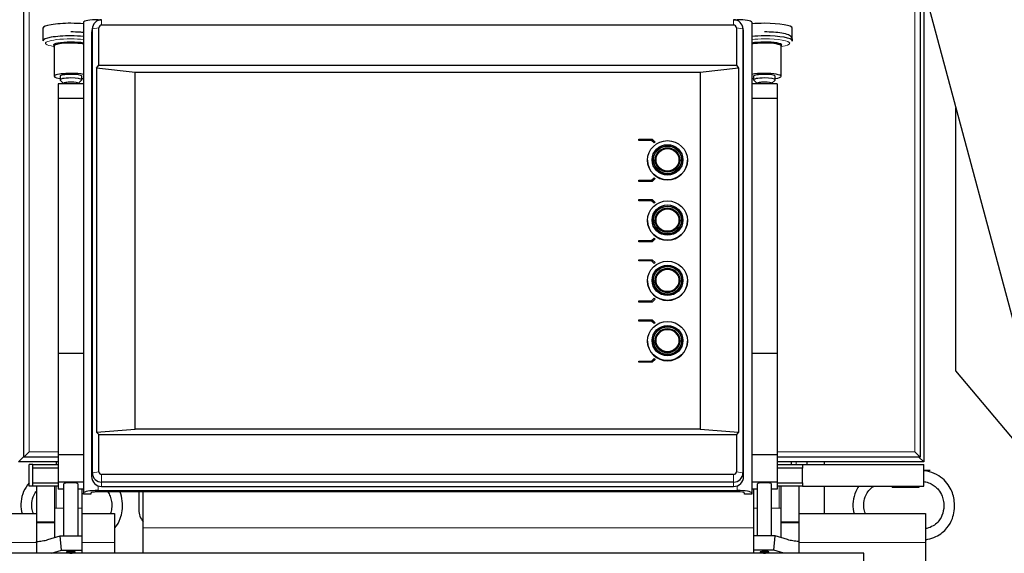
# Model space of a CAD drawing. Header units: inches. Extents: x 0 to 20790, y -12 to 14700.
# Tile 182 of 256: x 5546 to 6090, y 11546 to 11841. Entities that reach past the tile are written whole.
import ezdxf

# ---------------------------------------------------------------- set-up
doc = ezdxf.new("R2010")
doc.units = ezdxf.units.IN
doc.layers.add('1', color=7, linetype='Continuous', true_color=0xffffff)
doc.layers.add('254', color=7, linetype='Continuous', true_color=0xffffff)
doc.styles.add('latin_extended', font='simplex.shx')
doc.dimstyles.get("Standard").update_dxf_attribs({"dimtxt": 0.18, "dimasz": 0.18, "dimexe": 0.18, "dimexo": 0.0625, "dimgap": 0.09, "dimtad": 0, "dimtih": 1, "dimtoh": 1, "dimdec": 4, "dimzin": 0, "dimdsep": 46, "dimtxsty": 'Standard', "dimcen": 0.09, "dimadec": 0, "dimazin": 0, "dimtfac": 1, "dimtdec": 4, "dimtofl": 0, "dimtmove": 0, "dimatfit": 3, "dimfxl": 1, "dimtolj": 1, "dimtzin": 0, "dimarcsym": 0})

# ---------------------------------------------------------------- blocks, each defined once
blk = doc.blocks.new('_U2')
at = {"layer": '254', "color": 3, "linetype": 'Continuous', "lineweight": 13, "transparency": 16777216}
for p, q in [((7346.06, 11562.4), (7346.06, 8391.82)), ((658.56, 9851.46), (658.56, 8391.82)), ((781.06, 8426.82), (7223.56, 8426.82))]:
    blk.add_line(p, q, dxfattribs=at)
at = {"layer": '254', "color": 3, "transparency": 16777216}
for points in [[(781.06, 8447.23), (781.06, 8406.4), (658.56, 8426.82)], [(7223.56, 8406.4), (7223.56, 8447.23), (7346.06, 8426.82)]]:
    blk.add_solid(points, dxfattribs=at)
at = {"layer": 'Defpoints', "color": 0, "transparency": 16777216}
for p in [(7346.06, 11597.4), (658.56, 9886.46), (7346.06, 8426.82)]:
    blk.add_point(p, dxfattribs=at)
at = {"layer": '254', "color": 2, "lineweight": 13, "transparency": 16777216, "insert": (3786.47, 8610.57), "char_height": 122.5, "attachment_point": 1, "style": 'latin_extended'}
blk.add_mtext('\\A1;6687', dxfattribs=at)

msp = doc.modelspace()

# ---------------------------------------------------------------- linework, layer by layer
at = {"layer": '1', "color": 110, "linetype": 'Continuous', "lineweight": 13}
for p, q in [((5548.358, 12394.163), (5548.358, 11599.763)), ((5551.558, 12391.463), (5551.558, 11602.463)), ((6040.558, 11602.463), (6040.558, 12391.463)), ((5589.558, 11841.103), (5589.558, 11840.717)), ((5591.558, 11838.157), (5591.558, 11841.117)), ((5940.558, 11838.157), (5940.558, 11841.117)), ((5942.558, 11841.103), (5942.558, 11840.717)), ((5586.425, 11836.061), (5586.016, 11834.029)), ((5590.047, 11836.669), (5586.425, 11836.061)), ((5942.069, 11836.669), (5945.692, 11836.061)), ((5945.692, 11836.061), (5946.1, 11834.029)), ((5548.358, 11599.763), (5548.559, 11599.763)), ((5551.558, 11602.463), (5567.565, 11602.463)), ((5964.557, 11602.463), (6040.558, 11602.463)), ((5975.058, 11595.465), (5975.058, 11596.966)), ((5586.425, 11590.844), (5586.016, 11588.812)), ((5590.047, 11591.452), (5586.425, 11590.844)), ((5591.558, 11589.964), (5591.558, 11585.789)), ((5940.558, 11589.964), (5940.558, 11585.789)), ((5942.069, 11591.452), (5945.692, 11590.844)), ((5945.692, 11590.844), (5946.1, 11588.812)), ((5566.358, 11583.463), (5566.358, 11571.463)), ((5589.558, 11583.726), (5589.558, 11581.114)), ((5591.558, 11585.789), (5591.558, 11583.355)), ((5940.558, 11585.789), (5940.558, 11583.355)), ((5942.558, 11583.726), (5942.558, 11581.114)), ((5965.758, 11583.463), (5965.758, 11571.463)), ((5565.558, 11571.463), (5566.358, 11571.463)), ((5566.358, 11571.463), (5570.558, 11571.463)), ((5578.558, 11571.463), (5580.558, 11571.463)), ((5953.559, 11571.463), (5951.558, 11571.463)), ((5965.758, 11571.463), (5961.558, 11571.463)), ((5965.758, 11571.463), (5966.558, 11571.463)), ((5565.558, 11563.795), (5555.558, 11563.795)), ((5565.558, 11563.229), (5555.558, 11563.229)), ((5966.558, 11563.795), (5976.558, 11563.795)), ((5966.558, 11563.229), (5976.558, 11563.229)), ((5614.558, 11560.463), (5951.554, 11560.463)), ((5538.558, 11552.463), (5555.559, 11552.463)), ((5580.558, 11552.463), (5598.558, 11552.463)), ((5976.559, 11552.463), (6046.558, 11552.463))]:
    msp.add_line(p, q, dxfattribs=at)
at = {"layer": '1', "color": 2, "linetype": 'Continuous', "lineweight": 25}
for p, q in [((5548.558, 11599.463), (5548.558, 12394.463)), ((6043.558, 12394.463), (6043.558, 11599.463)), ((6045.558, 12396.963), (6045.558, 11596.963)), ((6048.643, 11847.27), (6112.591, 11608.614)), ((5581.558, 11839.714), (5581.558, 11579.724)), ((5589.558, 11841.103), (5591.18, 11841.103)), ((5940.558, 11838.157), (5591.558, 11838.157)), ((5940.937, 11841.103), (5942.558, 11841.103)), ((5950.558, 11839.714), (5950.558, 11579.724)), ((5559.132, 11836.447), (5559.132, 11829.492)), ((5586.016, 11834.029), (5586.016, 11588.812)), ((5586.527, 11837.063), (5586.126, 11835.11)), ((5586.425, 11590.844), (5586.425, 11836.061)), ((5590.047, 11816.062), (5590.047, 11836.669)), ((5942.069, 11836.669), (5942.069, 11816.062)), ((5945.99, 11835.11), (5945.59, 11837.063)), ((5945.692, 11836.061), (5945.692, 11590.844)), ((5946.1, 11588.812), (5946.1, 11834.029)), ((5972.985, 11829.492), (5972.985, 11836.447)), ((5972.961, 11829.343), (5972.985, 11829.492)), ((5565.044, 11826.33), (5565.308, 11826.287)), ((5565.308, 11826.599), (5565.308, 11809.857)), ((5966.808, 11809.857), (5966.808, 11826.599)), ((5966.808, 11826.287), (5967.073, 11826.33)), ((5588.777, 11814.409), (5590.047, 11816.062)), ((5610.058, 11812.02), (5588.777, 11814.409)), ((5588.777, 11814.409), (5588.777, 11613.285)), ((5590.047, 11816.062), (5942.069, 11816.062)), ((5922.058, 11812.02), (5610.058, 11812.02)), ((5610.058, 11615.059), (5610.058, 11812.02)), ((5943.34, 11814.409), (5922.058, 11812.02)), ((5922.058, 11812.02), (5922.058, 11615.059)), ((5942.069, 11816.062), (5943.34, 11814.409)), ((5943.34, 11814.409), (5943.34, 11613.285)), ((5567.558, 11805.712), (5567.558, 11797.6)), ((5581.558, 11805.712), (5567.558, 11805.712)), ((5568.558, 11809.857), (5568.558, 11807.888)), ((5568.652, 11807.704), (5570.558, 11805.856)), ((5570.558, 11805.918), (5570.558, 11805.712)), ((5578.558, 11805.856), (5580.464, 11807.704)), ((5578.558, 11805.712), (5578.558, 11805.918)), ((5580.464, 11807.704), (5580.558, 11807.888)), ((5580.558, 11807.888), (5580.558, 11809.857)), ((5964.558, 11805.712), (5950.558, 11805.712)), ((5951.558, 11809.857), (5951.558, 11807.888)), ((5951.652, 11807.704), (5953.558, 11805.856)), ((5953.558, 11805.918), (5953.558, 11805.712)), ((5961.558, 11805.856), (5963.464, 11807.704)), ((5961.558, 11805.712), (5961.558, 11805.918)), ((5963.464, 11807.704), (5963.558, 11807.888)), ((5963.558, 11807.888), (5963.558, 11809.857)), ((5964.558, 11805.712), (5964.558, 11797.6)), ((5567.558, 11797.6), (5567.558, 11656.773)), ((5581.558, 11797.6), (5567.558, 11797.6)), ((5964.558, 11797.6), (5950.558, 11797.6)), ((5964.558, 11797.6), (5964.558, 11656.773)), ((6063.339, 11647.28), (6063.339, 11792.428)), ((5888.22, 11775.15), (5895.558, 11775.15)), ((5888.22, 11774.461), (5888.22, 11775.15)), ((5888.22, 11774.443), (5888.22, 11774.461)), ((5895.268, 11774.461), (5888.22, 11774.461)), ((5895.268, 11774.443), (5888.22, 11774.443)), ((5895.268, 11774.443), (5895.268, 11774.461)), ((5896.626, 11773.123), (5895.268, 11774.461)), ((5896.626, 11773.106), (5895.268, 11774.443)), ((5895.558, 11775.15), (5897.206, 11773.527)), ((5897.206, 11773.527), (5896.626, 11773.123)), ((5897.206, 11773.51), (5896.626, 11773.106)), ((5896.626, 11773.106), (5896.626, 11773.123)), ((5897.206, 11773.51), (5897.206, 11773.527)), ((5893.058, 11763.519), (5893.058, 11763.449)), ((5896.258, 11763.719), (5896.258, 11763.449)), ((5897.458, 11763.684), (5897.458, 11763.449)), ((5910.658, 11763.449), (5910.658, 11763.684)), ((5911.858, 11763.449), (5911.858, 11763.719)), ((5915.058, 11763.449), (5915.058, 11763.519)), ((5888.22, 11751.784), (5888.22, 11752.473)), ((5888.22, 11752.473), (5895.268, 11752.473)), ((5895.558, 11751.784), (5888.22, 11751.784)), ((5888.22, 11751.766), (5888.22, 11751.784)), ((5895.558, 11751.766), (5888.22, 11751.766)), ((5895.268, 11752.473), (5896.626, 11753.81)), ((5897.206, 11753.406), (5895.558, 11751.784)), ((5897.206, 11753.389), (5895.558, 11751.766)), ((5895.558, 11751.766), (5895.558, 11751.784)), ((5896.626, 11753.81), (5897.206, 11753.406)), ((5897.206, 11753.389), (5897.206, 11753.406)), ((5888.22, 11741.874), (5895.558, 11741.874)), ((5888.22, 11741.184), (5888.22, 11741.874)), ((5888.22, 11741.167), (5888.22, 11741.184)), ((5895.268, 11741.184), (5888.22, 11741.184)), ((5895.268, 11741.167), (5888.22, 11741.167)), ((5896.626, 11739.847), (5895.268, 11741.184)), ((5895.268, 11741.167), (5895.268, 11741.184)), ((5896.626, 11739.829), (5895.268, 11741.167)), ((5895.558, 11741.874), (5897.206, 11740.251)), ((5897.206, 11740.251), (5896.626, 11739.847)), ((5897.206, 11740.233), (5896.626, 11739.829)), ((5897.206, 11740.233), (5897.206, 11740.251)), ((5896.626, 11739.829), (5896.626, 11739.847)), ((5893.058, 11730.242), (5893.058, 11730.173)), ((5896.258, 11730.442), (5896.258, 11730.173)), ((5897.458, 11730.407), (5897.458, 11730.173)), ((5910.658, 11730.173), (5910.658, 11730.407)), ((5911.858, 11730.173), (5911.858, 11730.442)), ((5915.058, 11730.173), (5915.058, 11730.242)), ((5888.22, 11718.507), (5888.22, 11719.196)), ((5888.22, 11719.196), (5895.268, 11719.196)), ((5895.558, 11718.507), (5888.22, 11718.507)), ((5888.22, 11718.49), (5888.22, 11718.507)), ((5895.558, 11718.49), (5888.22, 11718.49)), ((5895.268, 11719.196), (5896.626, 11720.534)), ((5897.206, 11720.13), (5895.558, 11718.507)), ((5897.206, 11720.112), (5895.558, 11718.49)), ((5895.558, 11718.49), (5895.558, 11718.507)), ((5896.626, 11720.534), (5897.206, 11720.13)), ((5897.206, 11720.112), (5897.206, 11720.13)), ((5888.22, 11708.597), (5895.558, 11708.597)), ((5888.22, 11707.907), (5888.22, 11708.597)), ((5888.22, 11707.89), (5888.22, 11707.907)), ((5895.268, 11707.907), (5888.22, 11707.907)), ((5895.268, 11707.89), (5888.22, 11707.89)), ((5896.626, 11706.57), (5895.268, 11707.907)), ((5895.268, 11707.89), (5895.268, 11707.907)), ((5896.626, 11706.553), (5895.268, 11707.89)), ((5895.558, 11708.597), (5897.206, 11706.974)), ((5897.206, 11706.974), (5896.626, 11706.57)), ((5897.206, 11706.957), (5896.626, 11706.553)), ((5896.626, 11706.553), (5896.626, 11706.57)), ((5897.206, 11706.957), (5897.206, 11706.974)), ((5893.058, 11696.966), (5893.058, 11696.896)), ((5896.258, 11697.165), (5896.258, 11696.896)), ((5897.458, 11697.13), (5897.458, 11696.896)), ((5910.658, 11696.896), (5910.658, 11697.13)), ((5911.858, 11696.896), (5911.858, 11697.165)), ((5915.058, 11696.896), (5915.058, 11696.966)), ((5888.22, 11685.92), (5895.268, 11685.92)), ((5888.22, 11685.23), (5888.22, 11685.92)), ((5895.268, 11685.92), (5896.626, 11687.257)), ((5897.206, 11686.853), (5895.558, 11685.23)), ((5897.206, 11686.836), (5895.558, 11685.213)), ((5896.626, 11687.257), (5897.206, 11686.853)), ((5897.206, 11686.836), (5897.206, 11686.853)), ((5895.558, 11685.23), (5888.22, 11685.23)), ((5888.22, 11685.213), (5888.22, 11685.23)), ((5895.558, 11685.213), (5888.22, 11685.213)), ((5895.558, 11685.213), (5895.558, 11685.23)), ((5888.22, 11675.32), (5895.558, 11675.32)), ((5888.22, 11674.631), (5888.22, 11675.32)), ((5895.558, 11675.32), (5897.206, 11673.697)), ((5888.22, 11674.613), (5888.22, 11674.631)), ((5895.268, 11674.631), (5888.22, 11674.631)), ((5895.268, 11674.613), (5888.22, 11674.613)), ((5896.626, 11673.293), (5895.268, 11674.631)), ((5895.268, 11674.613), (5895.268, 11674.631)), ((5896.626, 11673.276), (5895.268, 11674.613)), ((5897.206, 11673.697), (5896.626, 11673.293)), ((5897.206, 11673.68), (5896.626, 11673.276)), ((5896.626, 11673.276), (5896.626, 11673.293)), ((5897.206, 11673.68), (5897.206, 11673.697)), ((5893.058, 11663.689), (5893.058, 11663.619)), ((5896.258, 11663.889), (5896.258, 11663.619)), ((5897.458, 11663.854), (5897.458, 11663.619)), ((5910.658, 11663.619), (5910.658, 11663.854)), ((5911.858, 11663.619), (5911.858, 11663.889)), ((5915.058, 11663.619), (5915.058, 11663.689)), ((5567.558, 11656.773), (5567.558, 11600.883)), ((5581.558, 11656.773), (5567.558, 11656.773)), ((5895.268, 11652.643), (5896.626, 11653.981)), ((5897.206, 11653.576), (5895.558, 11651.954)), ((5897.206, 11653.559), (5895.558, 11651.936)), ((5896.626, 11653.981), (5897.206, 11653.576)), ((5897.206, 11653.559), (5897.206, 11653.576)), ((5964.558, 11656.773), (5950.558, 11656.773)), ((5964.558, 11656.773), (5964.558, 11600.883)), ((5888.22, 11651.954), (5888.22, 11652.643)), ((5888.22, 11652.643), (5895.268, 11652.643)), ((5895.558, 11651.954), (5888.22, 11651.954)), ((5888.22, 11651.936), (5888.22, 11651.954)), ((5895.558, 11651.936), (5888.22, 11651.936)), ((5895.558, 11651.936), (5895.558, 11651.954)), ((6169.644, 11520.591), (6063.339, 11647.28)), ((5588.777, 11613.285), (5610.058, 11615.059)), ((5922.058, 11615.059), (5610.058, 11615.059)), ((5922.058, 11615.059), (5943.34, 11613.285)), ((5590.047, 11612.059), (5588.777, 11613.285)), ((5590.047, 11612.059), (5942.069, 11612.059)), ((5590.047, 11591.452), (5590.047, 11612.059)), ((5943.34, 11613.285), (5942.069, 11612.059)), ((5942.069, 11612.059), (5942.069, 11591.452)), ((5548.358, 11599.763), (5545.558, 11596.963)), ((5551.558, 11602.463), (5548.558, 11599.463)), ((5567.562, 11599.463), (5548.558, 11599.463)), ((5567.558, 11600.883), (5567.558, 11585.695)), ((5581.558, 11600.883), (5567.558, 11600.883)), ((5964.558, 11600.883), (5950.558, 11600.883)), ((6043.558, 11599.463), (5964.552, 11599.463)), ((5964.558, 11600.883), (5964.558, 11585.695)), ((6040.558, 11602.463), (6043.558, 11599.463)), ((6045.558, 11596.963), (6042.758, 11599.763)), ((5567.558, 11596.963), (5545.558, 11596.963)), ((5553.558, 11595.463), (5551.558, 11595.463)), ((5551.558, 11583.463), (5551.558, 11595.463)), ((5553.558, 11593.463), (5553.558, 11595.463)), ((5553.558, 11595.463), (5567.558, 11595.463)), ((5553.558, 11585.463), (5553.558, 11593.463)), ((5567.558, 11593.463), (5553.558, 11593.463)), ((5566.558, 11595.463), (5566.558, 11596.961)), ((6045.558, 11596.963), (5964.55, 11596.963)), ((5964.558, 11595.463), (5978.558, 11595.463)), ((5978.558, 11593.463), (5964.558, 11593.463)), ((5972.558, 11595.463), (5972.558, 11596.962)), ((5978.558, 11595.463), (6045.558, 11595.463)), ((5978.558, 11595.463), (5978.558, 11593.463)), ((5978.558, 11585.463), (5978.558, 11593.463)), ((5981.058, 11596.966), (5981.058, 11595.465)), ((5990.558, 11596.966), (5990.558, 11595.464)), ((6045.558, 11583.463), (6045.558, 11595.463)), ((5940.558, 11589.964), (5591.558, 11589.964)), ((6049.058, 11592.213), (6045.558, 11592.213)), ((5553.558, 11583.463), (5551.558, 11583.463)), ((5553.558, 11585.463), (5567.558, 11585.463)), ((5553.558, 11583.463), (5553.558, 11585.463)), ((5567.558, 11583.463), (5553.558, 11583.463)), ((5555.558, 11583.463), (5555.558, 11563.795)), ((5565.558, 11583.463), (5565.558, 11563.795)), ((5567.558, 11585.695), (5567.558, 11581.875)), ((5581.558, 11585.695), (5567.558, 11585.695)), ((5570.558, 11584.653), (5570.558, 11556.1)), ((5578.558, 11556.1), (5578.558, 11584.653)), ((5940.558, 11585.789), (5591.558, 11585.789)), ((5591.558, 11583.355), (5940.558, 11583.355)), ((5964.558, 11585.695), (5950.558, 11585.695)), ((5953.558, 11584.653), (5953.558, 11556.1)), ((5961.558, 11556.1), (5961.558, 11584.653)), ((5964.558, 11585.695), (5964.558, 11581.875)), ((5964.558, 11585.463), (5978.558, 11585.463)), ((5978.558, 11583.463), (5964.558, 11583.463)), ((5966.558, 11583.463), (5966.558, 11563.795)), ((5976.558, 11583.463), (5976.558, 11563.795)), ((5978.558, 11585.463), (5978.558, 11583.463)), ((5978.558, 11583.463), (6045.558, 11583.463)), ((5990.558, 11583.467), (5990.558, 11568.466)), ((6028.058, 11582.963), (6028.058, 11583.463)), ((6028.058, 11582.963), (6043.058, 11582.963)), ((6043.058, 11582.963), (6043.058, 11583.463)), ((5570.558, 11581.875), (5567.558, 11581.875)), ((5581.558, 11581.875), (5578.558, 11581.875)), ((5580.558, 11581.875), (5580.558, 11571.463)), ((5581.558, 11579.03), (5581.558, 11579.724)), ((5585.558, 11579.03), (5581.558, 11579.03)), ((5585.558, 11579.724), (5585.558, 11579.03)), ((5589.558, 11581.114), (5942.558, 11581.114)), ((5942.558, 11580.419), (5589.558, 11580.419)), ((5612.058, 11580.419), (5612.058, 11570.463)), ((5614.558, 11560.463), (5614.558, 11580.419)), ((5946.558, 11579.03), (5946.558, 11579.724)), ((5950.558, 11579.03), (5946.558, 11579.03)), ((5953.558, 11581.875), (5950.558, 11581.875)), ((5950.558, 11579.724), (5950.558, 11579.03)), ((5951.558, 11581.875), (5951.558, 11571.463)), ((5964.558, 11581.875), (5961.558, 11581.875)), ((5538.558, 11568.463), (5555.559, 11568.463)), ((5580.558, 11571.463), (5580.558, 11556.1)), ((5580.558, 11568.463), (5598.558, 11568.463)), ((5598.558, 11568.463), (5598.558, 11552.463)), ((5951.558, 11571.463), (5951.558, 11556.1)), ((5976.559, 11568.463), (6046.558, 11568.463)), ((6046.558, 11568.463), (6046.558, 11552.463)), ((5555.558, 11563.795), (5555.558, 11563.229)), ((5555.558, 11563.229), (5555.558, 11553.22)), ((5565.558, 11563.795), (5565.558, 11563.229)), ((5565.558, 11563.229), (5565.558, 11555.165)), ((5966.558, 11563.795), (5966.558, 11563.229)), ((5966.558, 11563.229), (5966.558, 11555.165)), ((5976.558, 11563.795), (5976.558, 11563.229)), ((5976.558, 11563.229), (5976.558, 11553.22)), ((5561.796, 11554.016), (5568.619, 11556.1)), ((5568.619, 11556.1), (5580.558, 11556.1)), ((5569.421, 11548.222), (5568.619, 11556.1)), ((5580.558, 11556.1), (5580.558, 11548.222)), ((5614.558, 11546.464), (5614.558, 11560.463)), ((5951.558, 11556.1), (5951.558, 11548.222)), ((5963.498, 11556.1), (5951.558, 11556.1)), ((5962.696, 11548.222), (5963.498, 11556.1)), ((5970.321, 11554.016), (5963.498, 11556.1)), ((5555.558, 11553.047), (5555.558, 11553.22)), ((5555.558, 11553.047), (5555.558, 11546.507)), ((5598.558, 11552.463), (5598.558, 11546.463)), ((5976.558, 11553.047), (5976.558, 11553.22)), ((5976.558, 11553.047), (5976.558, 11546.507)), ((6046.558, 11552.463), (6046.558, 11536.463)), ((6012.558, 11546.507), (5522.558, 11546.507)), ((5563.805, 11546.506), (5569.421, 11548.222)), ((5569.421, 11548.222), (5580.558, 11548.222)), ((5572.118, 11547.186), (5572.166, 11547.102)), ((5580.558, 11548.222), (5580.558, 11546.506)), ((5951.558, 11548.222), (5951.558, 11546.506)), ((5962.696, 11548.222), (5951.558, 11548.222)), ((5959.948, 11547.1), (5959.999, 11547.186)), ((5968.311, 11546.506), (5962.696, 11548.222)), ((6012.558, 11518.493), (6012.558, 11546.507))]:
    msp.add_line(p, q, dxfattribs=at)
msp.add_arc((5622.058, 11570.463), 10, 180, 221.40962, dxfattribs=at)
for centre, major_axis, ratio, start_param, end_param in [((5574.558, 11836.447), (15.427, 0), 0.1736482, 1.5707963, 3.1415927), ((5574.558, 11836.447), (15.427, 0), 0.1736482, 1.0997538, 1.5707963), ((5589.558, 11839.714), (-8, 0), 0.1736482, 4.712389, 6.2831853), ((5591.558, 11836.061), (5.133, 0), 0.9848078, 1.5707963, 3.1415927), ((5591.558, 11836.669), (1.511, 0), 0.9848078, 1.5707963, 3.1415927), ((5940.558, 11836.061), (5.133, 0), 0.9848078, 0, 1.5707963), ((5940.558, 11836.669), (1.511, 0), 0.9848078, 0, 1.5707963), ((5942.558, 11839.714), (-8, 0), 0.1736482, 3.1415927, 4.712389), ((5957.558, 11836.447), (15.427, 0), 0.1736482, 1.5707963, 2.0418389), ((5957.558, 11836.447), (15.427, 0), 0.1736482, 0, 1.5707963), ((5591.558, 11834.029), (-5.542, 0), 0.9848078, 6.0838169, 6.2831853), ((5940.558, 11834.029), (-5.542, 0), 0.9848078, 3.1415927, 3.3409611), ((5574.558, 11829.492), (15.427, 0), 0.1736482, 1.5707963, 3.1415927), ((5574.558, 11827.078), (9.633, 0), 0.1736482, 1.5707963, 3.2641148), ((5574.558, 11826.599), (9.25, 0), 0.1736482, 1.5707963, 3.1415927), ((5574.558, 11829.492), (15.427, 0), 0.1736482, 1.0997538, 1.5707963), ((5574.558, 11827.078), (9.633, 0), 0.1736482, 0.7573202, 1.5707963), ((5574.558, 11826.599), (9.25, 0), 0.1736482, 0.7124543, 1.5707963), ((5957.558, 11829.492), (15.427, 0), 0.1736482, 1.5707963, 2.0418389), ((5957.558, 11827.078), (9.633, 0), 0.1736482, 1.5707963, 2.3842725), ((5957.558, 11826.599), (9.25, 0), 0.1736482, 1.5707963, 2.4291383), ((5957.558, 11829.492), (15.427, 0), 0.1736482, 0, 1.5707963), ((5957.558, 11827.078), (9.633, 0), 0.1736482, 0, 1.5707963), ((5957.558, 11826.599), (9.25, 0), 0.1736482, 0, 1.5707963), ((5957.558, 11827.078), (9.633, 0), 0.1736482, 5.9736403, 6.2831853), ((5574.558, 11809.857), (9.25, 0), 0.1736482, 1.5707963, 4.0066106), ((5574.558, 11809.857), (6, 0), 0.1736482, 1.5707963, 3.1415927), ((5574.558, 11809.857), (9.25, 0), 0.1736482, 0.7124543, 1.5707963), ((5574.558, 11809.857), (6, 0), 0.1736482, 0, 1.5707963), ((5957.558, 11809.857), (9.25, 0), 0.1736482, 1.5707963, 2.4291383), ((5957.558, 11809.857), (6, 0), 0.1736482, 1.5707963, 3.1415927), ((5957.558, 11809.857), (9.25, 0), 0.1736482, 0, 1.5707963), ((5957.558, 11809.857), (6, 0), 0.1736482, 0, 1.5707963), ((5574.558, 11807.888), (6, 0), 0.1736482, 1.5707963, 3.3188963), ((5574.558, 11805.918), (4, 0), 0.1736482, 1.5707963, 3.1415927), ((5574.558, 11807.888), (6, 0), 0.1736482, 0, 1.5707963), ((5574.558, 11805.918), (4, 0), 0.1736482, 0, 1.5707963), ((5574.558, 11809.857), (9.25, 0), 0.1736482, 5.4181674, 5.5706328), ((5957.558, 11809.857), (9.25, 0), 0.1736482, 3.8541451, 4.0066106), ((5957.558, 11807.888), (6, 0), 0.1736482, 1.5707963, 3.3188963), ((5957.558, 11805.918), (4, 0), 0.1736482, 1.5707963, 3.1415927), ((5957.558, 11807.888), (6, 0), 0.1736482, 0, 1.5707963), ((5957.558, 11805.918), (4, 0), 0.1736482, 0, 1.5707963), ((5957.558, 11809.857), (9.25, 0), 0.1736482, 5.4181674, 6.2831853), ((5904.058, 11763.449), (11, 0), 0.9848078, 3.1415927, 6.2831853), ((5904.058, 11763.719), (7.8, 0), 0.9848078, 3.1415927, 4.712389), ((5904.058, 11763.719), (6.75, 0), 0.9848078, 3.1415927, 4.712389), ((5904.058, 11763.684), (6.6, 0), 0.9848078, 3.1415927, 4.712389), ((5904.058, 11763.719), (6.75, 0), 0.9848078, 4.712389, 6.2831853), ((5904.058, 11763.719), (7.8, 0), 0.9848078, 4.712389, 6.2831853), ((5904.058, 11763.684), (6.6, 0), 0.9848078, 4.712389, 6.2831853), ((5904.058, 11730.173), (11, 0), 0.9848078, 3.1415927, 6.2831853), ((5904.058, 11730.442), (7.8, 0), 0.9848078, 3.1415927, 4.712389), ((5904.058, 11730.442), (6.75, 0), 0.9848078, 3.1415927, 4.712389), ((5904.058, 11730.407), (6.6, 0), 0.9848078, 3.1415927, 4.712389), ((5904.058, 11730.442), (6.75, 0), 0.9848078, 4.712389, 6.2831853), ((5904.058, 11730.442), (7.8, 0), 0.9848078, 4.712389, 6.2831853), ((5904.058, 11730.407), (6.6, 0), 0.9848078, 4.712389, 6.2831853), ((5904.058, 11696.896), (11, 0), 0.9848078, 3.1415927, 6.2831853), ((5904.058, 11697.165), (7.8, 0), 0.9848078, 3.1415927, 4.712389), ((5904.058, 11697.165), (6.75, 0), 0.9848078, 3.1415927, 4.712389), ((5904.058, 11697.13), (6.6, 0), 0.9848078, 3.1415927, 4.712389), ((5904.058, 11697.165), (6.75, 0), 0.9848078, 4.712389, 6.2831853), ((5904.058, 11697.165), (7.8, 0), 0.9848078, 4.712389, 6.2831853), ((5904.058, 11697.13), (6.6, 0), 0.9848078, 4.712389, 6.2831853), ((5904.058, 11663.619), (11, 0), 0.9848078, 3.1415927, 6.2831853), ((5904.058, 11663.889), (7.8, 0), 0.9848078, 3.1415927, 4.712389), ((5904.058, 11663.889), (6.75, 0), 0.9848078, 3.1415927, 4.712389), ((5904.058, 11663.854), (6.6, 0), 0.9848078, 3.1415927, 4.712389), ((5904.058, 11663.889), (6.75, 0), 0.9848078, 4.712389, 6.2831853), ((5904.058, 11663.889), (7.8, 0), 0.9848078, 4.712389, 6.2831853), ((5904.058, 11663.854), (6.6, 0), 0.9848078, 4.712389, 6.2831853), ((5591.558, 11588.812), (-5.542, 0), 0.9848078, 0, 1.5707963), ((5591.558, 11590.844), (5.133, 0), 0.9848078, 3.1415927, 4.712389), ((5591.558, 11591.452), (1.511, 0), 0.9848078, 3.1415927, 4.712389), ((5940.558, 11591.452), (1.511, 0), 0.9848078, 4.712389, 6.2831853), ((5940.558, 11590.844), (5.133, 0), 0.9848078, 4.712389, 6.2831853), ((5940.558, 11588.812), (-5.542, 0), 0.9848078, 1.5707963, 3.1415927), ((5574.558, 11584.653), (-4, 0), 0.1736482, 3.1415927, 6.2831853), ((5957.558, 11584.653), (-4, 0), 0.1736482, 3.1415927, 6.2831853), ((5589.558, 11579.724), (-8, 0), 0.1736482, 4.712389, 6.2831853), ((5589.558, 11579.724), (4, 0), 0.1736482, 1.5707963, 3.1415927), ((5942.558, 11579.724), (-8, 0), 0.1736482, 3.1415927, 4.712389), ((5942.558, 11579.724), (4, 0), 0.1736482, 0, 1.5707963), ((5555.736, 11553.786), (0, 0.8), 0.5773503, 2.7468995, 3.1663313), ((5976.381, 11553.786), (0, 0.8), 0.5773503, 3.116854, 3.5362858), ((5574.558, 11547.186), (-2.441, 0), 0.1736482, 4.712389, 6.2831853), ((5574.558, 11547.186), (-2.441, 0), 0.1736482, 2.9366037, 4.712389), ((5957.558, 11547.186), (2.441, 0), 0.1736482, 0, 3.3414765)]:
    msp.add_ellipse(centre, major_axis=major_axis, ratio=ratio, start_param=start_param, end_param=end_param, dxfattribs=at)
at = {"layer": '1', "color": 110, "linetype": 'Continuous', "lineweight": 13}
for centre, start_param, end_param in [((5574.558, 11828.106), 1.5707963, 3.9631191), ((5574.558, 11828.106), 1.0458558, 1.5707963), ((5957.558, 11828.106), 1.5707963, 2.0957368), ((5957.558, 11828.106), 0, 1.5707963), ((5957.558, 11828.106), 5.4616588, 6.2831853)]:
    msp.add_ellipse(centre, major_axis=(13.968, 0), ratio=0.1736482, start_param=start_param, end_param=end_param, dxfattribs=at)
at = {"layer": '1', "color": 2, "linetype": 'Continuous', "lineweight": 25}
for centre, major_axis in [((5904.058, 11763.519), (11, 0)), ((5904.058, 11763.727), (8.5, 0)), ((5904.058, 11763.727), (7.85, 0)), ((5904.058, 11763.727), (7.75, 0)), ((5904.058, 11763.727), (6.8, 0)), ((5904.058, 11763.736), (6.3, 0)), ((5904.058, 11730.242), (11, 0)), ((5904.058, 11730.451), (8.5, 0)), ((5904.058, 11730.451), (7.85, 0)), ((5904.058, 11730.451), (7.75, 0)), ((5904.058, 11730.451), (6.8, 0)), ((5904.058, 11730.459), (6.3, 0)), ((5904.058, 11696.966), (11, 0)), ((5904.058, 11697.174), (8.5, 0)), ((5904.058, 11697.174), (7.85, 0)), ((5904.058, 11697.174), (7.75, 0)), ((5904.058, 11697.174), (6.8, 0)), ((5904.058, 11697.183), (6.3, 0)), ((5904.058, 11663.689), (11, 0)), ((5904.058, 11663.897), (8.5, 0)), ((5904.058, 11663.897), (7.85, 0)), ((5904.058, 11663.897), (7.75, 0)), ((5904.058, 11663.897), (6.8, 0)), ((5904.058, 11663.906), (6.3, 0))]:
    msp.add_ellipse(centre, major_axis=major_axis, ratio=0.9848078, dxfattribs=at)
at = {"layer": '1', "color": 110, "linetype": 'Continuous', "lineweight": 13}
for centre in [(5574.558, 11546.914), (5957.558, 11546.914)]:
    msp.add_ellipse(centre, major_axis=(1.75, 0), ratio=0.1736482, dxfattribs=at)
at = {"layer": '1', "color": 2, "linetype": 'Continuous', "lineweight": 25}
for points, knots in [([(5581.674, 11834.022), (5581.008, 11834.091), (5578.76, 11834.285), (5576.349, 11834.362), (5574.558, 11834.365)], [0, 0, 0, 0, 0.3082711, 1, 1, 1, 1]), ([(5972.872, 11829.324), (5972.994, 11829.615), (5973.159, 11830.298), (5972.712, 11831.425), (5971.885, 11832.236), (5970.38, 11833.037), (5967.588, 11833.718), (5962.728, 11834.254), (5959.349, 11834.362), (5957.558, 11834.365)], [0, 0, 0, 0, 0.0527024, 0.1288685, 0.1996631, 0.3051577, 0.5623061, 0.7839969, 1, 1, 1, 1]), ([(6046.575, 11553.97), (6047.017, 11554.038), (6048.957, 11554.4), (6052.194, 11555.457), (6055.754, 11557.66), (6059.05, 11560.93), (6061.385, 11565.081), (6062.662, 11570.215), (6062.7, 11576.004), (6060.937, 11581.655), (6057.703, 11586.313), (6053.835, 11589.56), (6049.532, 11591.398), (6046.677, 11591.958), (6045.581, 11592.081)], [0, 0, 0, 0, 0.0243971, 0.1075929, 0.1829227, 0.2498214, 0.3580889, 0.4365736, 0.5353207, 0.669268, 0.7503996, 0.8407203, 0.9401079, 1, 1, 1, 1]), ([(5551.501, 11585.336), (5550.243, 11583.907), (5548.181, 11580.631), (5546.781, 11575.139), (5546.975, 11570.981), (5547.478, 11568.788), (5547.573, 11568.425)], [0, 0, 0, 0, 0.3080376, 0.6243543, 0.9373604, 1, 1, 1, 1]), ([(6009.644, 11583.589), (6008.993, 11582.636), (6007.502, 11579.929), (6006.281, 11575.139), (6006.475, 11570.981), (6006.978, 11568.788), (6007.073, 11568.425)], [0, 0, 0, 0, 0.2138662, 0.5732315, 0.9288355, 1, 1, 1, 1]), ([(6013.328, 11568.431), (6012.939, 11569.423), (6012.349, 11571.74), (6012.412, 11575.674), (6013.797, 11579.415), (6015.948, 11582.051), (6017.341, 11583.152), (6017.942, 11583.552)], [0, 0, 0, 0, 0.1889589, 0.425861, 0.7085054, 0.8824616, 1, 1, 1, 1]), ([(6045.573, 11586.055), (6045.933, 11586), (6047.305, 11585.739), (6049.543, 11584.974), (6051.916, 11583.437), (6054.128, 11581.191), (6055.721, 11578.334), (6056.647, 11574.768), (6056.755, 11570.719), (6055.616, 11566.761), (6053.4, 11563.564), (6050.743, 11561.404), (6048.271, 11560.418), (6046.824, 11560.074), (6046.578, 11560.022)], [0, 0, 0, 0, 0.0300245, 0.1152217, 0.1918999, 0.2602684, 0.3724674, 0.4557003, 0.5610227, 0.7019437, 0.7852189, 0.8772665, 0.9791673, 1, 1, 1, 1]), ([(5553.828, 11568.431), (5553.439, 11569.423), (5552.849, 11571.74), (5552.912, 11575.674), (5554.081, 11578.832), (5555.242, 11580.498), (5555.478, 11580.803)], [0, 0, 0, 0, 0.2440277, 0.549971, 0.9149874, 1, 1, 1, 1]), ([(5594.923, 11580.493), (5595.439, 11579.696), (5596.327, 11577.925), (5597.147, 11574.768), (5597.234, 11571.501), (5596.781, 11569.294), (5596.496, 11568.391)], [0, 0, 0, 0, 0.2261323, 0.4684248, 0.7750203, 1, 1, 1, 1]), ([(5598.593, 11560.101), (5598.699, 11560.224), (5600.085, 11561.881), (5601.885, 11565.081), (5603.162, 11570.215), (5603.195, 11575.317), (5602.274, 11578.86), (5601.596, 11580.522)], [0, 0, 0, 0, 0.0224579, 0.2991577, 0.4997412, 0.7521095, 1, 1, 1, 1]), ([(5555.747, 11552.986), (5556.254, 11553.007), (5556.76, 11553.045), (5557.771, 11553.151), (5558.276, 11553.22), (5559.284, 11553.39), (5559.787, 11553.492), (5560.793, 11553.728), (5561.295, 11553.863), (5561.796, 11554.016)], [0, 0, 0, 0, 0.25, 0.25, 0.5, 0.5, 0.75, 0.75, 1, 1, 1, 1]), ([(5976.369, 11552.986), (5975.863, 11553.007), (5975.356, 11553.045), (5974.346, 11553.151), (5973.841, 11553.22), (5972.833, 11553.39), (5972.329, 11553.492), (5971.324, 11553.728), (5970.822, 11553.863), (5970.321, 11554.016)], [0, 0, 0, 0, 0.25, 0.25, 0.5, 0.5, 0.75, 0.75, 1, 1, 1, 1]), ([(5572.192, 11547.09), (5572.219, 11547.062), (5572.321, 11546.967), (5572.549, 11546.856), (5572.949, 11546.72), (5573.549, 11546.634), (5574.195, 11546.59), (5574.516, 11546.598), (5574.579, 11546.6)], [0, 0, 0, 0, 0.043786, 0.162486, 0.3318552, 0.666082, 0.9345857, 1, 1, 1, 1]), ([(5574.579, 11546.6), (5574.795, 11546.598), (5575.269, 11546.606), (5575.996, 11546.694), (5576.492, 11546.787), (5576.818, 11547.003), (5576.916, 11547.079)], [0, 0, 0, 0, 0.2185705, 0.5049994, 0.8463662, 1, 1, 1, 1]), ([(5955.19, 11547.092), (5955.218, 11547.063), (5955.32, 11546.968), (5955.549, 11546.855), (5955.949, 11546.72), (5956.549, 11546.634), (5957.195, 11546.59), (5957.516, 11546.598), (5957.579, 11546.6)], [0, 0, 0, 0, 0.044851, 0.1634188, 0.3325994, 0.6664539, 0.9346585, 1, 1, 1, 1]), ([(5957.579, 11546.6), (5957.795, 11546.598), (5958.269, 11546.606), (5958.996, 11546.694), (5959.492, 11546.787), (5959.817, 11547.003), (5959.915, 11547.078)], [0, 0, 0, 0, 0.2186324, 0.5051422, 0.8466056, 1, 1, 1, 1])]:
    msp.add_open_spline(points, degree=3, knots=knots, dxfattribs=at)

# ---------------------------------------------------------------- dimensions: what is measured, and where the dimension line sits
at = {"layer": '254', "color": 2, "linetype": 'Continuous', "lineweight": 13}
dim = msp.add_linear_dim(base=(7346.05829, 8426.8167), p1=(658.5583, 9886.46316), p2=(7346.05829, 11597.40368), dimstyle='Standard', override={"dimscale": 35, "dimtxt": 3.5, "dimasz": 3.5, "dimexe": 1, "dimexo": 1, "dimgap": 1.75, "dimtad": 1, "dimtih": 1, "dimtoh": 0, "dimdec": 0, "dimlfac": 1, "dimzin": 8, "dimdsep": 46, "dimlunit": 2, "dimtxsty": 'latin_extended', "dimsah": 1, "dimse1": 0, "dimse2": 0, "dimsd1": 0, "dimsd2": 0, "dimclrd": 3, "dimclre": 3, "dimclrt": 2, "dimtol": 0, "dimtm": -0.1, "dimtfac": 0.714286, "dimtdec": 3, "dimtofl": 1, "dimtmove": 0, "dimtzin": 8, "dimlwd": 13, "dimlwe": 13}, dxfattribs=at)
dim.commit()
dim.dimension.update_dxf_attribs({"geometry": '_U2', "text_midpoint": (4002.3083, 8426.8167), "dimtype": 160})

doc.saveas('drawing.dxf')
